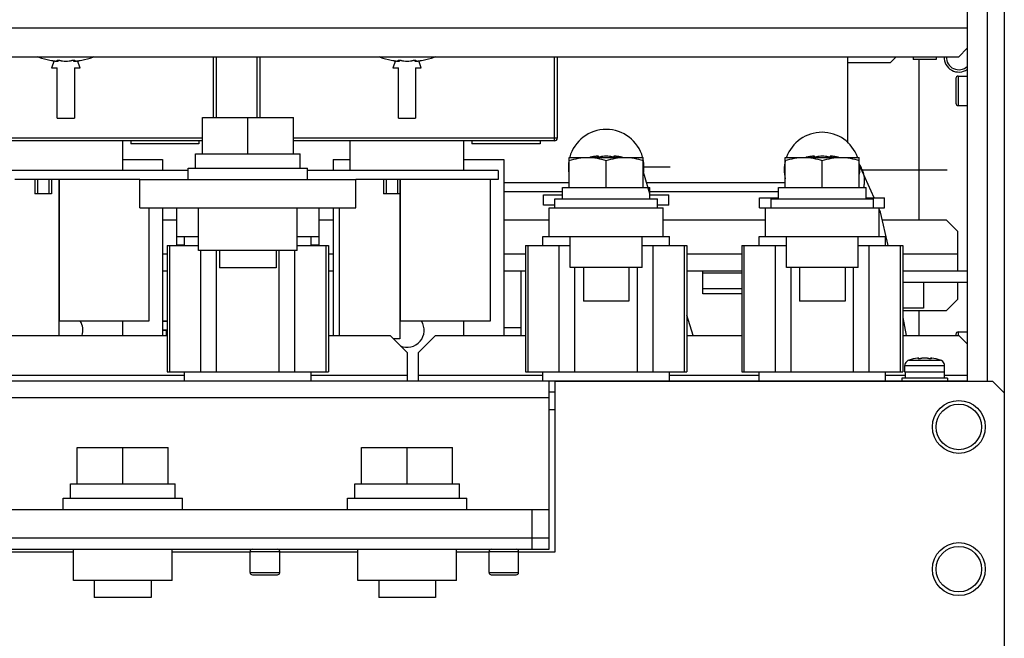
# Model space of a CAD drawing. Header units: millimetres. Extents: x 0 to 2550, y 0 to 1800.
# Tile 8 of 29: x 961 to 1134, y 225 to 334. Entities that reach past the tile are written whole.
import ezdxf

# ---------------------------------------------------------------- set-up
doc = ezdxf.new("R2010")
doc.units = ezdxf.units.MM
doc.header["$LTSCALE"] = 140.25
doc.layers.get('0').update_dxf_attribs({"linetype": 'CONTINUOUS'})
doc.layers.add('00_COMPONENTS', color=7, linetype='CONTINUOUS')
doc.layers.add('CABLE', color=7, linetype='CONTINUOUS')

msp = doc.modelspace()

# ---------------------------------------------------------------- linework, layer by layer
at = {"color": 3, "linetype": 'CONTINUOUS'}
for p, q in [((1133.63, 440.71), (1133.63, 205.21)), ((1127.13, 352.71), (1127.13, 270.21)), ((831.63, 327.31), (1125.63, 327.31)), ((1127.13, 328.81), (1125.63, 327.31)), ((985.63, 298.61), (988.13, 298.61)), ((1013.13, 298.61), (1015.63, 298.61)), ((1045.63, 298.61), (1053.63, 298.61)), ((1073.63, 298.61), (1091.63, 298.61)), ((1112.19, 298.61), (1123.43, 298.61)), ((1125.43, 296.61), (1123.43, 298.61)), ((1125.43, 296.61), (1125.43, 289.61)), ((986.46, 289.61), (985.63, 289.61)), ((1015.63, 289.61), (1014.81, 289.61)), ((1049.46, 289.61), (1045.63, 289.61)), ((1087.46, 289.61), (1077.81, 289.61)), ((1080.63, 285.61), (1080.63, 289.58)), ((1127.13, 289.61), (1115.81, 289.61)), ((1125.43, 287.61), (1125.43, 284.61)), ((1087.46, 285.61), (1080.63, 285.61)), ((1123.43, 282.61), (1125.43, 284.61)), ((1123.43, 282.61), (1115.81, 282.61)), ((954.81, 278.31), (986.46, 278.31)), ((1014.81, 278.31), (1025.63, 278.31)), ((1028.63, 275.31), (1025.63, 278.31)), ((1030.63, 275.31), (1033.63, 278.31)), ((1033.63, 278.31), (1049.46, 278.31)), ((1077.81, 278.31), (1087.46, 278.31)), ((1115.81, 278.31), (1125.63, 278.31)), ((1127.13, 276.81), (1125.63, 278.31)), ((1028.63, 275.31), (1028.63, 270.31)), ((1030.63, 270.31), (1030.63, 275.31)), ((830.13, 270.31), (1127.13, 270.31)), ((1053.63, 247.71), (1053.63, 270.31)), ((1131.63, 270.21), (1054.63, 270.21)), ((1054.63, 270.21), (1054.63, 240.21)), ((1133.63, 268.21), (1131.63, 270.21)), ((903.63, 242.71), (1053.63, 242.71)), ((969.96, 240.21), (956.23, 240.21)), ((1001.03, 240.21), (987.31, 240.21)), ((1019.96, 240.21), (1006.23, 240.21)), ((1043.03, 240.21), (1037.31, 240.21)), ((1054.63, 240.21), (1048.23, 240.21))]:
    msp.add_line(p, q, dxfattribs=at)
at = {"color": 9, "linetype": 'CONTINUOUS'}
for p, q in [((1130.63, 438.71), (1130.63, 270.21)), ((1127.13, 332.31), (830.13, 332.31)), ((973.38, 327.24), (963.89, 327.24)), ((994.53, 327.31), (994.53, 316.61)), ((1002.73, 327.31), (1002.73, 316.61)), ((1033.38, 327.24), (1023.89, 327.24)), ((1054.53, 312.51), (1054.53, 327.31)), ((967.12, 326.69), (967.12, 326.64)), ((970.15, 326.69), (970.15, 326.64)), ((1027.12, 326.69), (1027.12, 326.64)), ((1030.15, 326.69), (1030.15, 326.64)), ((1125.53, 323.91), (1125.53, 318.71)), ((992.63, 313.01), (948.63, 313.01)), ((1055.03, 313.01), (1008.63, 313.01)), ((1062.12, 309.64), (1062.12, 309.68)), ((1065.15, 309.64), (1065.15, 309.68)), ((1100.12, 309.64), (1100.12, 309.68)), ((1103.15, 309.64), (1103.15, 309.68)), ((986.46, 292.61), (985.63, 292.61)), ((986.89, 271.9), (986.89, 294.13)), ((988.13, 294.25), (989.51, 294.25)), ((992.39, 271.9), (992.39, 293.23)), ((995.14, 271.9), (995.14, 293.23)), ((1006.13, 271.9), (1006.13, 293.23)), ((1008.88, 271.9), (1008.88, 293.23)), ((1011.76, 294.25), (1013.13, 294.25)), ((1014.39, 271.9), (1014.39, 294.13)), ((1015.63, 292.61), (1014.81, 292.61)), ((1049.46, 292.61), (1045.63, 292.61)), ((1049.89, 271.9), (1049.89, 294.13)), ((1055.39, 271.9), (1055.39, 294.13)), ((1071.88, 271.9), (1071.88, 294.13)), ((1077.39, 271.9), (1077.39, 294.13)), ((1087.46, 292.61), (1077.81, 292.61)), ((1087.89, 271.9), (1087.89, 294.13)), ((1093.39, 271.9), (1093.39, 294.13)), ((1109.88, 271.9), (1109.88, 294.13)), ((1115.39, 271.9), (1115.39, 294.13)), ((1125.43, 292.61), (1115.81, 292.61)), ((1058.14, 271.9), (1058.14, 290.24)), ((1069.13, 271.9), (1069.13, 290.24)), ((1080.63, 289.32), (1087.46, 289.32)), ((1096.14, 271.9), (1096.14, 290.24)), ((1107.13, 271.9), (1107.13, 290.24)), ((1087.46, 286.49), (1080.63, 286.49)), ((1048.63, 279.61), (1045.63, 279.61)), ((1125.53, 278.91), (1125.53, 278.31)), ((1116.86, 273.96), (1122.41, 273.96)), ((1118.54, 274.2), (1118.54, 274.25)), ((1120.73, 274.2), (1120.73, 274.25)), ((1116.13, 273.01), (1123.13, 273.01)), ((951.76, 271.31), (989.51, 271.31)), ((1011.76, 271.31), (1028.63, 271.31)), ((1030.63, 271.31), (1052.51, 271.31)), ((1074.76, 271.31), (1090.51, 271.31)), ((1112.76, 271.31), (1116.18, 271.31)), ((1123.08, 271.31), (1127.13, 271.31)), ((1053.63, 267.31), (903.63, 267.31)), ((1001.03, 240.31), (1006.23, 240.31)), ((1043.03, 240.31), (1048.23, 240.31)), ((1001.03, 236.61), (1006.23, 236.61)), ((1043.03, 236.61), (1048.23, 236.61))]:
    msp.add_line(p, q, dxfattribs=at)
at = {"color": 7, "linetype": 'CONTINUOUS'}
for p, q in [((995.03, 327.31), (995.03, 316.61)), ((1002.23, 327.31), (1002.23, 316.61)), ((1055.03, 327.31), (1055.03, 313.01)), ((1113.63, 326.31), (1114.63, 327.31)), ((1117.63, 327.31), (1117.63, 326.81)), ((1121.63, 327.31), (1121.63, 326.81)), ((1127.03, 328.71), (1127.13, 328.71)), ((965.83, 326.7), (966.13, 326.64)), ((966.58, 326.57), (966.13, 325.35)), ((967.27, 326.7), (967.27, 326.55)), ((969.99, 326.7), (969.99, 326.55)), ((971.13, 325.35), (970.69, 326.57)), ((971.14, 326.64), (971.44, 326.7)), ((1025.83, 326.7), (1026.13, 326.64)), ((1026.58, 326.57), (1026.13, 325.35)), ((1027.27, 326.7), (1027.27, 326.55)), ((1029.99, 326.7), (1029.99, 326.55)), ((1031.13, 325.35), (1030.69, 326.57)), ((1031.14, 326.64), (1031.44, 326.7)), ((1106.13, 326.31), (1113.63, 326.31)), ((1121.63, 326.81), (1117.63, 326.81)), ((1118.63, 326.81), (1118.63, 298.61)), ((966.13, 325.35), (967.13, 325.35)), ((967.13, 316.51), (967.13, 325.35)), ((970.13, 325.35), (970.13, 316.51)), ((970.13, 325.35), (971.13, 325.35)), ((1026.13, 325.35), (1027.13, 325.35)), ((1027.13, 316.51), (1027.13, 325.35)), ((1030.13, 325.35), (1030.13, 316.51)), ((1030.13, 325.35), (1031.13, 325.35)), ((1125.53, 323.91), (1127.13, 323.91)), ((1125.13, 323.51), (1125.13, 319.11)), ((1125.53, 318.71), (1127.13, 318.71)), ((967.13, 316.51), (970.13, 316.51)), ((992.63, 310.21), (992.63, 316.61)), ((992.63, 316.61), (1008.63, 316.61)), ((1000.63, 310.21), (1000.63, 316.61)), ((1008.63, 310.21), (1008.63, 316.61)), ((1027.13, 316.51), (1030.13, 316.51)), ((992.63, 312.51), (948.63, 312.51)), ((978.63, 307.31), (978.63, 312.51)), ((980.03, 312.51), (980.03, 312.01)), ((992.03, 312.01), (980.03, 312.01)), ((992.03, 312.51), (992.03, 312.01)), ((1054.53, 312.51), (1008.63, 312.51)), ((1018.63, 307.31), (1018.63, 312.51)), ((1038.63, 307.31), (1038.63, 312.51)), ((1040.03, 312.51), (1040.03, 312.01)), ((1052.03, 312.01), (1040.03, 312.01)), ((1052.03, 312.51), (1052.03, 312.01)), ((991.43, 307.71), (991.43, 310.21)), ((991.43, 310.21), (1009.83, 310.21)), ((1009.83, 307.71), (1009.83, 310.21)), ((978.63, 309.21), (985.63, 309.21)), ((985.63, 309.21), (985.63, 307.31)), ((1015.63, 309.21), (1015.63, 307.31)), ((1015.63, 309.21), (1018.63, 309.21)), ((1038.63, 309.21), (1045.63, 309.21)), ((1045.63, 309.21), (1045.63, 278.31)), ((1057.13, 309.61), (1070.13, 309.61)), ((1057.13, 304.31), (1057.13, 309.61)), ((1061.13, 309.68), (1060.83, 309.63)), ((1062.27, 309.63), (1062.27, 309.77)), ((1063.63, 304.31), (1063.63, 309.03)), ((1064.99, 309.63), (1064.99, 309.77)), ((1066.44, 309.63), (1066.14, 309.68)), ((1070.13, 304.31), (1070.13, 309.61)), ((1095.13, 309.61), (1108.13, 309.61)), ((1095.13, 304.31), (1095.13, 309.61)), ((1099.13, 309.68), (1098.83, 309.63)), ((1100.27, 309.63), (1100.27, 309.77)), ((1101.63, 304.31), (1101.63, 309.03)), ((1102.99, 309.63), (1102.99, 309.77)), ((1104.44, 309.63), (1104.14, 309.68)), ((1108.13, 304.31), (1108.13, 309.61)), ((1110.74, 302.51), (1108.13, 308.36)), ((990.13, 305.71), (990.13, 307.71)), ((990.13, 307.71), (1011.13, 307.71)), ((1011.13, 305.71), (1011.13, 307.71)), ((1071.33, 303.17), (1070.17, 307.01)), ((981.63, 300.71), (981.63, 305.71)), ((981.63, 305.71), (1019.63, 305.71)), ((1019.63, 300.71), (1019.63, 305.71)), ((1052.63, 303.01), (1055.93, 303.01)), ((1052.63, 301.21), (1052.63, 303.01)), ((1055.93, 304.31), (1071.33, 304.31)), ((1055.93, 302.31), (1055.93, 304.31)), ((1071.33, 302.31), (1071.33, 304.31)), ((1071.33, 303.01), (1074.63, 303.01)), ((1074.63, 301.21), (1074.63, 303.01)), ((1093.93, 304.31), (1109.33, 304.31)), ((1093.93, 302.31), (1093.93, 304.31)), ((1109.33, 302.31), (1109.33, 304.31)), ((1054.63, 302.31), (1072.63, 302.31)), ((1054.63, 300.71), (1054.63, 302.31)), ((1072.63, 300.71), (1072.63, 302.31)), ((1090.58, 302.51), (1093.93, 302.51)), ((1090.58, 300.71), (1090.58, 302.51)), ((1092.63, 302.31), (1110.63, 302.31)), ((1092.63, 300.71), (1092.63, 302.31)), ((1109.33, 302.51), (1112.58, 302.51)), ((1110.63, 300.71), (1110.63, 302.31)), ((1112.58, 300.71), (1112.58, 302.51)), ((981.63, 300.71), (1019.63, 300.71)), ((985.63, 300.71), (985.63, 278.31)), ((988.13, 294.13), (988.13, 300.71)), ((991.96, 293.23), (991.96, 300.71)), ((1009.31, 293.23), (1009.31, 300.71)), ((1013.13, 300.71), (1013.13, 294.13)), ((1015.63, 300.71), (1015.63, 278.31)), ((1054.63, 301.21), (1052.63, 301.21)), ((1053.63, 300.71), (1073.63, 300.71)), ((1053.63, 295.71), (1053.63, 300.71)), ((1074.63, 301.21), (1072.63, 301.21)), ((1073.63, 295.71), (1073.63, 300.71)), ((1090.58, 300.71), (1112.58, 300.71)), ((1091.63, 295.71), (1091.63, 300.71)), ((1111.63, 295.71), (1111.63, 300.71)), ((988.13, 295.71), (991.96, 295.71)), ((989.51, 294.13), (989.51, 295.71)), ((1009.31, 295.71), (1013.13, 295.71)), ((1011.76, 294.13), (1011.76, 295.71)), ((1052.51, 295.71), (1074.76, 295.71)), ((1052.51, 294.13), (1052.51, 295.71)), ((1057.31, 290.24), (1057.31, 295.71)), ((1069.96, 290.24), (1069.96, 295.71)), ((1074.76, 294.13), (1074.76, 295.71)), ((1090.51, 295.71), (1112.76, 295.71)), ((1090.51, 294.13), (1090.51, 295.71)), ((1095.31, 290.24), (1095.31, 295.71)), ((1107.96, 290.24), (1107.96, 295.71)), ((1112.76, 294.13), (1112.76, 295.71)), ((986.46, 294.13), (986.46, 271.9)), ((986.46, 294.13), (991.96, 294.13)), ((1009.31, 293.23), (991.96, 293.23)), ((995.63, 293.23), (995.63, 290.21)), ((1005.63, 293.23), (1005.63, 290.21)), ((1009.31, 294.13), (1014.81, 294.13)), ((1014.81, 294.13), (1014.81, 271.9)), ((1049.46, 294.13), (1057.31, 294.13)), ((1049.46, 294.13), (1049.46, 271.9)), ((1069.96, 294.13), (1077.81, 294.13)), ((1077.81, 294.13), (1077.81, 271.9)), ((1087.46, 294.13), (1095.31, 294.13)), ((1087.46, 294.13), (1087.46, 271.9)), ((1107.96, 294.13), (1115.81, 294.13)), ((1115.81, 294.13), (1115.81, 271.9)), ((1005.63, 290.21), (995.63, 290.21)), ((1048.63, 289.61), (1048.63, 278.31)), ((1069.96, 290.24), (1057.31, 290.24)), ((1059.63, 290.24), (1059.63, 284.31)), ((1067.63, 290.24), (1067.63, 284.31)), ((1107.96, 290.24), (1095.31, 290.24)), ((1097.63, 290.24), (1097.63, 284.31)), ((1105.63, 290.24), (1105.63, 284.31)), ((1127.13, 287.61), (1115.81, 287.61)), ((1119.43, 287.61), (1119.43, 283.11)), ((1067.63, 284.31), (1059.63, 284.31)), ((1105.63, 284.31), (1097.63, 284.31)), ((1119.43, 283.11), (1115.81, 283.11)), ((1118.63, 282.61), (1118.63, 278.31)), ((978.63, 278.31), (978.63, 280.81)), ((986.46, 280.81), (985.63, 280.81)), ((1038.63, 278.31), (1038.63, 280.81)), ((1078.9, 278.31), (1077.81, 281.88)), ((1115.81, 281.43), (1116.36, 278.31)), ((986.46, 279.21), (985.63, 279.21)), ((986.34, 278.31), (986.34, 279.21)), ((1125.53, 278.91), (1127.13, 278.91)), ((1125.13, 278.51), (1125.13, 278.31)), ((1118.63, 274.2), (1118.63, 274.31)), ((1120.64, 274.2), (1120.64, 274.31)), ((986.46, 271.9), (1014.81, 271.9)), ((989.51, 270.31), (989.51, 271.9)), ((1011.76, 270.31), (1011.76, 271.9)), ((1049.46, 271.9), (1077.81, 271.9)), ((1052.51, 270.31), (1052.51, 271.9)), ((1074.76, 270.31), (1074.76, 271.9)), ((1087.46, 271.9), (1115.81, 271.9)), ((1090.51, 270.31), (1090.51, 271.9)), ((1112.76, 270.31), (1112.76, 271.9)), ((1116.13, 271.81), (1116.13, 273.01)), ((1123.13, 271.81), (1116.13, 271.81)), ((1116.18, 271.81), (1116.18, 270.81)), ((1116.23, 273.36), (1116.2, 273.36)), ((1123.07, 273.36), (1123.04, 273.36)), ((1123.08, 271.81), (1123.08, 270.81)), ((1123.13, 271.81), (1123.13, 273.01)), ((1123.63, 270.81), (1115.63, 270.81)), ((1115.63, 270.81), (1115.63, 270.31)), ((1123.63, 270.81), (1123.63, 270.31)), ((1054.63, 268.31), (1053.63, 268.31)), ((1054.63, 265.21), (1053.63, 265.21)), ((970.63, 252.21), (970.63, 258.61)), ((970.63, 258.61), (986.63, 258.61)), ((978.63, 252.21), (978.63, 258.61)), ((986.63, 252.21), (986.63, 258.61)), ((1020.63, 258.61), (1036.63, 258.61)), ((1020.63, 252.21), (1020.63, 258.61)), ((1028.63, 252.21), (1028.63, 258.61)), ((1036.63, 252.21), (1036.63, 258.61)), ((969.43, 249.71), (969.43, 252.21)), ((969.43, 252.21), (987.83, 252.21)), ((987.83, 249.71), (987.83, 252.21)), ((1019.43, 252.21), (1037.83, 252.21)), ((1019.43, 249.71), (1019.43, 252.21)), ((1037.83, 249.71), (1037.83, 252.21)), ((968.13, 247.71), (968.13, 249.71)), ((968.13, 249.71), (989.13, 249.71)), ((989.13, 247.71), (989.13, 249.71)), ((1018.13, 249.71), (1039.13, 249.71)), ((1018.13, 247.71), (1018.13, 249.71)), ((1039.13, 247.71), (1039.13, 249.71)), ((903.63, 247.71), (1053.63, 247.71)), ((1050.63, 240.71), (1050.63, 247.71)), ((1053.63, 240.71), (1053.63, 247.71)), ((903.63, 240.71), (1053.63, 240.71)), ((969.96, 235.23), (969.96, 240.71)), ((987.31, 235.23), (987.31, 240.71)), ((1019.96, 235.23), (1019.96, 240.71)), ((1037.31, 235.23), (1037.31, 240.71)), ((1001.03, 236.61), (1001.03, 240.31)), ((1006.23, 236.61), (1006.23, 240.31)), ((1043.03, 236.61), (1043.03, 240.31)), ((1048.23, 236.61), (1048.23, 240.31)), ((1001.43, 236.21), (1005.83, 236.21)), ((1043.43, 236.21), (1047.83, 236.21)), ((987.31, 235.23), (969.96, 235.23)), ((973.63, 235.23), (973.63, 232.21)), ((983.63, 235.23), (983.63, 232.21)), ((1037.31, 235.23), (1019.96, 235.23)), ((1023.63, 235.23), (1023.63, 232.21)), ((1033.63, 235.23), (1033.63, 232.21)), ((983.63, 232.21), (973.63, 232.21)), ((1033.63, 232.21), (1023.63, 232.21))]:
    msp.add_line(p, q, dxfattribs=at)
msp.add_lwpolyline([(1113.23, 294.13), (1111.88, 299.95), (1111.63, 300.5)], dxfattribs=at)
at = {"color": 3, "linetype": 'CONTINUOUS'}
for centre in [(1125.63, 262.21), (1125.63, 237.21)]:
    msp.add_circle(centre, 4.65, dxfattribs=at)
at = {"color": 7, "linetype": 'CONTINUOUS'}
for centre in [(1125.63, 262.21), (1125.63, 237.21)]:
    msp.add_circle(centre, 4, dxfattribs=at)
for centre, radius, start, end in [((964.53, 329.03), 1.9, 242.9631, 250.1936), ((968.63, 340.41), 14, 250.1936, 258.4422), ((968.63, 340.41), 14, 281.5578, 289.8064), ((972.73, 329.03), 1.9, 289.8064, 297.0369), ((1024.53, 329.03), 1.9, 242.9631, 250.1936), ((1028.63, 340.41), 14, 250.1936, 258.4422), ((1028.63, 340.41), 14, 281.5578, 289.8064), ((1032.73, 329.03), 1.9, 289.8064, 297.0369), ((1125.63, 327.21), 2.6, 177.7641, 305.3004), ((968.1, 337.51), 11.04, 259.6879, 260.577), ((968.01, 336.93), 10.46, 260.5755, 261.2731), ((967.35, 331.71), 5.19, 264.2089, 264.8377), ((967.12, 328.17), 1.65, 268.3531, 269.9713), ((967.12, 327.71), 1.19, 269.986, 271.385), ((970.14, 327.71), 1.19, 268.615, 270.0141), ((970.14, 328.17), 1.65, 270.0288, 271.6469), ((969.92, 331.7), 5.19, 275.1623, 275.7912), ((969.26, 336.93), 10.46, 278.7269, 279.4245), ((969.16, 337.51), 11.04, 279.423, 280.3122), ((1028.1, 337.51), 11.04, 259.6879, 260.577), ((1028.01, 336.93), 10.46, 260.5755, 261.2731), ((1027.35, 331.71), 5.19, 264.2089, 264.8377), ((1027.12, 328.17), 1.65, 268.3531, 269.9713), ((1027.12, 327.71), 1.19, 269.986, 271.385), ((1030.14, 327.71), 1.19, 268.615, 270.0141), ((1030.14, 328.17), 1.65, 270.0288, 271.6469), ((1029.92, 331.7), 5.19, 275.1623, 275.7912), ((1029.26, 336.93), 10.46, 278.7269, 279.4245), ((1029.16, 337.51), 11.04, 279.423, 280.3122), ((1125.53, 323.51), 0.4, 90, 180), ((1125.53, 319.11), 0.4, 180, 270), ((1063.63, 307.86), 6.65, 15.3319, 164.6681), ((1101.58, 307.36), 6.65, 19.8902, 160.1098), ((1054.53, 313.01), 0.5, 270, 360), ((1063.63, 307.86), 6.65, 169.8073, 189.544), ((1063.63, 295.91), 14, 101.5578, 101.8527), ((1063.1, 298.82), 11.04, 99.423, 100.3122), ((1063.01, 299.4), 10.46, 98.7269, 99.4245), ((1062.35, 304.62), 5.19, 95.1623, 95.7912), ((1062.12, 308.15), 1.65, 90.0288, 91.6469), ((1062.12, 308.62), 1.19, 88.615, 90.0141), ((1065.14, 308.62), 1.19, 89.986, 91.385), ((1065.14, 308.15), 1.65, 88.3531, 89.9713), ((1064.92, 304.62), 5.19, 84.2089, 84.8377), ((1064.26, 299.4), 10.46, 80.5755, 81.2731), ((1064.16, 298.82), 11.04, 79.6879, 80.577), ((1063.63, 295.91), 14, 78.1473, 78.4422), ((1063.63, 307.86), 6.65, 350.456, 10.1927), ((1101.58, 307.36), 6.65, 165.4524, 193.1786), ((1101.63, 295.91), 14, 101.5578, 101.8527), ((1101.1, 298.82), 11.04, 99.423, 100.3122), ((1101.01, 299.4), 10.46, 98.7269, 99.4245), ((1100.35, 304.62), 5.19, 95.1623, 95.7912), ((1100.12, 308.15), 1.65, 90.0288, 91.6469), ((1100.12, 308.62), 1.19, 88.615, 90.0141), ((1103.14, 308.62), 1.19, 89.986, 91.385), ((1103.14, 308.15), 1.65, 88.3531, 89.9713), ((1102.92, 304.62), 5.19, 84.2089, 84.8377), ((1102.26, 299.4), 10.46, 80.5755, 81.2731), ((1102.16, 298.82), 11.04, 79.6879, 80.577), ((1101.63, 295.91), 14, 78.1473, 78.4422), ((1101.58, 307.36), 6.65, 354.08, 5.1515), ((968.63, 294.21), 3, 113.8689, 114.8928), ((1028.63, 294.21), 3, 113.8689, 114.8928), ((968.63, 294.21), 3, 245.1072, 246.1311), ((1028.63, 294.21), 3, 245.1072, 246.1311), ((968.63, 279.21), 3, 113.8689, 114.8928), ((968.63, 279.21), 3, 342.4524, 32.7171), ((1028.63, 279.21), 3, 113.8689, 114.8928), ((1028.63, 279.21), 3, 246.365, 32.7171), ((1125.53, 278.51), 0.4, 90, 180), ((1119.63, 265.41), 8.99, 97.9909, 107.9906), ((1118.54, 273.24), 1.08, 90.7384, 92.4588), ((1120.72, 273.24), 1.08, 87.5412, 89.2615), ((1119.63, 265.41), 8.99, 72.0094, 82.0091), ((1117.13, 273.01), 1, 159.4724, 180), ((1122.13, 273.01), 1, 0, 20.5276), ((1001.43, 240.31), 0.4, 90, 180), ((1005.83, 240.31), 0.4, 0, 90), ((1043.43, 240.31), 0.4, 90, 180), ((1047.83, 240.31), 0.4, 0, 90), ((1001.43, 236.61), 0.4, 180, 270), ((1005.83, 236.61), 0.4, 270, 360), ((1043.43, 236.61), 0.4, 180, 270), ((1047.83, 236.61), 0.4, 270, 360)]:
    msp.add_arc(centre, radius, start, end, dxfattribs=at)
at = {"color": 9, "linetype": 'CONTINUOUS'}
for centre, radius, start, end in [((1125.63, 327.21), 2.2, 177.3457, 313.6542), ((1103.5, 305.46), 5.51, 22.1692, 32.1791)]:
    msp.add_arc(centre, radius, start, end, dxfattribs=at)
at = {"color": 7, "linetype": 'CONTINUOUS'}
for points, knots in [([(966.42, 326.59), (966.44, 326.59), (966.5, 326.58), (966.57, 326.57), (966.62, 326.57)], [0, 0, 0, 0, 0.255981, 1, 1, 1, 1]), ([(966.62, 326.57), (966.64, 326.56), (966.7, 326.55), (966.77, 326.55), (966.82, 326.54)], [0, 0, 0, 0, 0.261441, 1, 1, 1, 1]), ([(966.88, 326.54), (966.89, 326.54), (966.93, 326.53), (966.97, 326.53), (967, 326.53)], [0, 0, 0, 0, 0.264677, 1, 1, 1, 1]), ([(967, 326.53), (967.01, 326.53), (967.03, 326.53), (967.06, 326.52), (967.07, 326.52)], [0, 0, 0, 0, 0.262537, 1, 1, 1, 1]), ([(967.08, 326.67), (967.08, 326.68), (967.1, 326.69), (967.14, 326.69), (967.2, 326.7), (967.25, 326.7), (967.27, 326.7)], [0, 0, 0, 0, 0.092753, 0.294697, 0.605292, 1, 1, 1, 1]), ([(967.12, 326.64), (967.11, 326.65), (967.1, 326.65), (967.08, 326.66), (967.08, 326.67)], [0, 0, 0, 0, 0.664552, 1, 1, 1, 1]), ([(967.27, 326.55), (967.27, 326.56), (967.26, 326.58), (967.23, 326.6), (967.18, 326.62), (967.14, 326.63), (967.12, 326.64)], [0, 0, 0, 0, 0.111102, 0.310027, 0.607047, 1, 1, 1, 1]), ([(967.15, 326.52), (967.17, 326.52), (967.2, 326.53), (967.24, 326.53), (967.27, 326.54), (967.27, 326.55)], [0, 0, 0, 0, 0.409212, 0.708627, 1, 1, 1, 1]), ([(967.27, 326.7), (967.34, 326.69), (967.44, 326.69), (967.57, 326.66), (967.62, 326.65), (967.64, 326.64)], [0, 0, 0, 0, 0.562863, 0.811949, 1, 1, 1, 1]), ([(967.64, 326.64), (967.7, 326.62), (967.84, 326.59), (968.17, 326.54), (968.63, 326.51), (969.1, 326.54), (969.43, 326.59), (969.57, 326.62), (969.63, 326.64)], [0, 0, 0, 0, 0.093377, 0.212818, 0.5, 0.787183, 0.906624, 1, 1, 1, 1]), ([(969.63, 326.64), (969.65, 326.65), (969.7, 326.66), (969.82, 326.69), (969.92, 326.69), (969.99, 326.7)], [0, 0, 0, 0, 0.188051, 0.437137, 1, 1, 1, 1]), ([(969.99, 326.7), (970.02, 326.7), (970.06, 326.7), (970.13, 326.69), (970.16, 326.69), (970.19, 326.68), (970.19, 326.67)], [0, 0, 0, 0, 0.394708, 0.705303, 0.907247, 1, 1, 1, 1]), ([(970.15, 326.64), (970.12, 326.63), (970.08, 326.62), (970.04, 326.6), (970, 326.58), (969.99, 326.56), (969.99, 326.55)], [0, 0, 0, 0, 0.392955, 0.689976, 0.888899, 1, 1, 1, 1]), ([(969.99, 326.55), (969.99, 326.54), (970.03, 326.53), (970.07, 326.53), (970.1, 326.52), (970.12, 326.52)], [0, 0, 0, 0, 0.29137, 0.590786, 1, 1, 1, 1]), ([(970.19, 326.67), (970.19, 326.66), (970.17, 326.65), (970.16, 326.65), (970.15, 326.64)], [0, 0, 0, 0, 0.335448, 1, 1, 1, 1]), ([(970.19, 326.52), (970.2, 326.52), (970.22, 326.52), (970.24, 326.53), (970.26, 326.53)], [0, 0, 0, 0, 0.237306, 1, 1, 1, 1]), ([(970.26, 326.53), (970.27, 326.53), (970.31, 326.53), (970.36, 326.53), (970.39, 326.54)], [0, 0, 0, 0, 0.234938, 1, 1, 1, 1]), ([(970.44, 326.54), (970.46, 326.54), (970.53, 326.55), (970.59, 326.56), (970.65, 326.57)], [0, 0, 0, 0, 0.237876, 1, 1, 1, 1]), ([(970.65, 326.57), (970.66, 326.57), (970.73, 326.58), (970.79, 326.59), (970.84, 326.59)], [0, 0, 0, 0, 0.243482, 1, 1, 1, 1]), ([(1026.42, 326.59), (1026.44, 326.59), (1026.5, 326.58), (1026.57, 326.57), (1026.62, 326.57)], [0, 0, 0, 0, 0.255981, 1, 1, 1, 1]), ([(1026.62, 326.57), (1026.64, 326.56), (1026.7, 326.55), (1026.77, 326.55), (1026.82, 326.54)], [0, 0, 0, 0, 0.261441, 1, 1, 1, 1]), ([(1026.88, 326.54), (1026.89, 326.54), (1026.93, 326.53), (1026.97, 326.53), (1027, 326.53)], [0, 0, 0, 0, 0.264677, 1, 1, 1, 1]), ([(1027, 326.53), (1027.01, 326.53), (1027.03, 326.53), (1027.06, 326.52), (1027.07, 326.52)], [0, 0, 0, 0, 0.262537, 1, 1, 1, 1]), ([(1027.08, 326.67), (1027.08, 326.68), (1027.1, 326.69), (1027.14, 326.69), (1027.2, 326.7), (1027.25, 326.7), (1027.27, 326.7)], [0, 0, 0, 0, 0.092753, 0.294697, 0.605292, 1, 1, 1, 1]), ([(1027.12, 326.64), (1027.11, 326.65), (1027.1, 326.65), (1027.08, 326.66), (1027.08, 326.67)], [0, 0, 0, 0, 0.664552, 1, 1, 1, 1]), ([(1027.27, 326.55), (1027.27, 326.56), (1027.26, 326.58), (1027.23, 326.6), (1027.18, 326.62), (1027.14, 326.63), (1027.12, 326.64)], [0, 0, 0, 0, 0.111102, 0.310027, 0.607047, 1, 1, 1, 1]), ([(1027.15, 326.52), (1027.17, 326.52), (1027.2, 326.53), (1027.24, 326.53), (1027.27, 326.54), (1027.27, 326.55)], [0, 0, 0, 0, 0.409212, 0.708627, 1, 1, 1, 1]), ([(1027.27, 326.7), (1027.34, 326.69), (1027.44, 326.69), (1027.57, 326.66), (1027.62, 326.65), (1027.64, 326.64)], [0, 0, 0, 0, 0.562863, 0.811949, 1, 1, 1, 1]), ([(1027.64, 326.64), (1027.7, 326.62), (1027.84, 326.59), (1028.17, 326.54), (1028.63, 326.51), (1029.1, 326.54), (1029.43, 326.59), (1029.57, 326.62), (1029.63, 326.64)], [0, 0, 0, 0, 0.093377, 0.212818, 0.5, 0.787183, 0.906624, 1, 1, 1, 1]), ([(1029.63, 326.64), (1029.65, 326.65), (1029.7, 326.66), (1029.82, 326.69), (1029.92, 326.69), (1029.99, 326.7)], [0, 0, 0, 0, 0.188051, 0.437137, 1, 1, 1, 1]), ([(1029.99, 326.7), (1030.02, 326.7), (1030.06, 326.7), (1030.13, 326.69), (1030.16, 326.69), (1030.19, 326.68), (1030.19, 326.67)], [0, 0, 0, 0, 0.394708, 0.705303, 0.907247, 1, 1, 1, 1]), ([(1030.15, 326.64), (1030.12, 326.63), (1030.08, 326.62), (1030.04, 326.6), (1030, 326.58), (1029.99, 326.56), (1029.99, 326.55)], [0, 0, 0, 0, 0.392955, 0.689976, 0.888899, 1, 1, 1, 1]), ([(1029.99, 326.55), (1029.99, 326.54), (1030.03, 326.53), (1030.07, 326.53), (1030.1, 326.52), (1030.12, 326.52)], [0, 0, 0, 0, 0.29137, 0.590786, 1, 1, 1, 1]), ([(1030.19, 326.67), (1030.19, 326.66), (1030.17, 326.65), (1030.16, 326.65), (1030.15, 326.64)], [0, 0, 0, 0, 0.335448, 1, 1, 1, 1]), ([(1030.19, 326.52), (1030.2, 326.52), (1030.22, 326.52), (1030.24, 326.53), (1030.26, 326.53)], [0, 0, 0, 0, 0.237306, 1, 1, 1, 1]), ([(1030.26, 326.53), (1030.27, 326.53), (1030.31, 326.53), (1030.36, 326.53), (1030.39, 326.54)], [0, 0, 0, 0, 0.234938, 1, 1, 1, 1]), ([(1030.44, 326.54), (1030.46, 326.54), (1030.53, 326.55), (1030.59, 326.56), (1030.65, 326.57)], [0, 0, 0, 0, 0.237876, 1, 1, 1, 1]), ([(1030.65, 326.57), (1030.66, 326.57), (1030.73, 326.58), (1030.79, 326.59), (1030.84, 326.59)], [0, 0, 0, 0, 0.243482, 1, 1, 1, 1]), ([(1057.13, 309.03), (1057.66, 309.21), (1058.73, 309.5), (1059.83, 309.61), (1060.38, 309.61)], [0, 0, 0, 0, 0.501873, 1, 1, 1, 1]), ([(1060.38, 309.61), (1060.93, 309.61), (1062.04, 309.5), (1063.11, 309.21), (1063.63, 309.03)], [0, 0, 0, 0, 0.498127, 1, 1, 1, 1]), ([(1061.62, 309.76), (1061.6, 309.76), (1061.54, 309.75), (1061.47, 309.74), (1061.42, 309.73)], [0, 0, 0, 0, 0.243482, 1, 1, 1, 1]), ([(1061.82, 309.79), (1061.81, 309.78), (1061.74, 309.78), (1061.67, 309.77), (1061.62, 309.76)], [0, 0, 0, 0, 0.237876, 1, 1, 1, 1]), ([(1062, 309.8), (1061.99, 309.8), (1061.95, 309.8), (1061.91, 309.79), (1061.88, 309.79)], [0, 0, 0, 0, 0.234938, 1, 1, 1, 1]), ([(1062.07, 309.8), (1062.07, 309.8), (1062.05, 309.8), (1062.02, 309.8), (1062, 309.8)], [0, 0, 0, 0, 0.237306, 1, 1, 1, 1]), ([(1062.08, 309.66), (1062.08, 309.66), (1062.1, 309.68), (1062.11, 309.68), (1062.12, 309.68)], [0, 0, 0, 0, 0.335448, 1, 1, 1, 1]), ([(1062.27, 309.63), (1062.25, 309.63), (1062.2, 309.63), (1062.14, 309.63), (1062.1, 309.64), (1062.08, 309.65), (1062.08, 309.66)], [0, 0, 0, 0, 0.394708, 0.705303, 0.907247, 1, 1, 1, 1]), ([(1062.12, 309.68), (1062.16, 309.7), (1062.21, 309.72), (1062.26, 309.75), (1062.27, 309.77), (1062.27, 309.77)], [0, 0, 0, 0, 0.689811, 0.88884, 1, 1, 1, 1]), ([(1062.27, 309.77), (1062.27, 309.79), (1062.24, 309.8), (1062.2, 309.8), (1062.17, 309.8), (1062.15, 309.8)], [0, 0, 0, 0, 0.29137, 0.590786, 1, 1, 1, 1]), ([(1062.64, 309.68), (1062.62, 309.68), (1062.57, 309.66), (1062.44, 309.64), (1062.34, 309.63), (1062.27, 309.63)], [0, 0, 0, 0, 0.188051, 0.437137, 1, 1, 1, 1]), ([(1064.63, 309.68), (1064.57, 309.71), (1064.43, 309.74), (1064.1, 309.79), (1063.63, 309.81), (1063.17, 309.79), (1062.84, 309.74), (1062.7, 309.71), (1062.64, 309.68)], [0, 0, 0, 0, 0.093377, 0.212818, 0.5, 0.787183, 0.906624, 1, 1, 1, 1]), ([(1063.63, 309.03), (1064.16, 309.21), (1065.23, 309.5), (1066.33, 309.61), (1066.88, 309.61)], [0, 0, 0, 0, 0.501873, 1, 1, 1, 1]), ([(1064.99, 309.63), (1064.92, 309.63), (1064.82, 309.64), (1064.7, 309.66), (1064.65, 309.68), (1064.63, 309.68)], [0, 0, 0, 0, 0.562863, 0.811949, 1, 1, 1, 1]), ([(1065.12, 309.8), (1065.1, 309.8), (1065.07, 309.8), (1065.03, 309.8), (1064.99, 309.79), (1064.99, 309.77)], [0, 0, 0, 0, 0.409212, 0.708627, 1, 1, 1, 1]), ([(1064.99, 309.77), (1064.99, 309.77), (1065, 309.75), (1065.06, 309.72), (1065.11, 309.7), (1065.15, 309.68)], [0, 0, 0, 0, 0.111162, 0.310193, 1, 1, 1, 1]), ([(1065.19, 309.66), (1065.19, 309.65), (1065.16, 309.64), (1065.13, 309.63), (1065.06, 309.63), (1065.02, 309.63), (1064.99, 309.63)], [0, 0, 0, 0, 0.092753, 0.294697, 0.605292, 1, 1, 1, 1]), ([(1065.15, 309.68), (1065.16, 309.68), (1065.17, 309.68), (1065.19, 309.66), (1065.19, 309.66)], [0, 0, 0, 0, 0.664552, 1, 1, 1, 1]), ([(1065.26, 309.8), (1065.26, 309.8), (1065.23, 309.8), (1065.21, 309.8), (1065.19, 309.8)], [0, 0, 0, 0, 0.262537, 1, 1, 1, 1]), ([(1065.39, 309.79), (1065.38, 309.79), (1065.33, 309.8), (1065.29, 309.8), (1065.26, 309.8)], [0, 0, 0, 0, 0.264677, 1, 1, 1, 1]), ([(1065.65, 309.76), (1065.63, 309.76), (1065.56, 309.77), (1065.49, 309.78), (1065.44, 309.79)], [0, 0, 0, 0, 0.261441, 1, 1, 1, 1]), ([(1065.84, 309.73), (1065.83, 309.74), (1065.76, 309.75), (1065.69, 309.76), (1065.65, 309.76)], [0, 0, 0, 0, 0.255981, 1, 1, 1, 1]), ([(1066.88, 309.61), (1067.43, 309.61), (1068.54, 309.5), (1069.61, 309.21), (1070.13, 309.03)], [0, 0, 0, 0, 0.498127, 1, 1, 1, 1]), ([(1095.13, 309.03), (1095.66, 309.21), (1096.73, 309.5), (1097.83, 309.61), (1098.38, 309.61)], [0, 0, 0, 0, 0.501873, 1, 1, 1, 1]), ([(1098.38, 309.61), (1098.93, 309.61), (1100.04, 309.5), (1101.11, 309.21), (1101.63, 309.03)], [0, 0, 0, 0, 0.498127, 1, 1, 1, 1]), ([(1099.62, 309.76), (1099.6, 309.76), (1099.54, 309.75), (1099.47, 309.74), (1099.42, 309.73)], [0, 0, 0, 0, 0.243482, 1, 1, 1, 1]), ([(1099.82, 309.79), (1099.81, 309.78), (1099.74, 309.78), (1099.67, 309.77), (1099.62, 309.76)], [0, 0, 0, 0, 0.237876, 1, 1, 1, 1]), ([(1100, 309.8), (1099.99, 309.8), (1099.95, 309.8), (1099.91, 309.79), (1099.88, 309.79)], [0, 0, 0, 0, 0.234938, 1, 1, 1, 1]), ([(1100.07, 309.8), (1100.07, 309.8), (1100.05, 309.8), (1100.02, 309.8), (1100, 309.8)], [0, 0, 0, 0, 0.237306, 1, 1, 1, 1]), ([(1100.08, 309.66), (1100.08, 309.66), (1100.1, 309.68), (1100.11, 309.68), (1100.12, 309.68)], [0, 0, 0, 0, 0.335448, 1, 1, 1, 1]), ([(1100.27, 309.63), (1100.25, 309.63), (1100.2, 309.63), (1100.14, 309.63), (1100.1, 309.64), (1100.08, 309.65), (1100.08, 309.66)], [0, 0, 0, 0, 0.394708, 0.705303, 0.907247, 1, 1, 1, 1]), ([(1100.12, 309.68), (1100.16, 309.7), (1100.21, 309.72), (1100.26, 309.75), (1100.27, 309.77), (1100.27, 309.77)], [0, 0, 0, 0, 0.689811, 0.88884, 1, 1, 1, 1]), ([(1100.27, 309.77), (1100.27, 309.79), (1100.24, 309.8), (1100.2, 309.8), (1100.17, 309.8), (1100.15, 309.8)], [0, 0, 0, 0, 0.29137, 0.590786, 1, 1, 1, 1]), ([(1100.64, 309.68), (1100.62, 309.68), (1100.57, 309.66), (1100.44, 309.64), (1100.34, 309.63), (1100.27, 309.63)], [0, 0, 0, 0, 0.188051, 0.437137, 1, 1, 1, 1]), ([(1102.63, 309.68), (1102.57, 309.71), (1102.43, 309.74), (1102.1, 309.79), (1101.63, 309.81), (1101.17, 309.79), (1100.84, 309.74), (1100.7, 309.71), (1100.64, 309.68)], [0, 0, 0, 0, 0.093377, 0.212818, 0.5, 0.787183, 0.906624, 1, 1, 1, 1]), ([(1101.63, 309.03), (1102.16, 309.21), (1103.23, 309.5), (1104.33, 309.61), (1104.88, 309.61)], [0, 0, 0, 0, 0.501873, 1, 1, 1, 1]), ([(1102.99, 309.63), (1102.92, 309.63), (1102.82, 309.64), (1102.7, 309.66), (1102.65, 309.68), (1102.63, 309.68)], [0, 0, 0, 0, 0.562863, 0.811949, 1, 1, 1, 1]), ([(1103.12, 309.8), (1103.1, 309.8), (1103.07, 309.8), (1103.03, 309.8), (1102.99, 309.79), (1102.99, 309.77)], [0, 0, 0, 0, 0.409212, 0.708627, 1, 1, 1, 1]), ([(1102.99, 309.77), (1102.99, 309.77), (1103, 309.75), (1103.06, 309.72), (1103.11, 309.7), (1103.15, 309.68)], [0, 0, 0, 0, 0.111162, 0.310193, 1, 1, 1, 1]), ([(1103.19, 309.66), (1103.19, 309.65), (1103.16, 309.64), (1103.13, 309.63), (1103.06, 309.63), (1103.02, 309.63), (1102.99, 309.63)], [0, 0, 0, 0, 0.092753, 0.294697, 0.605292, 1, 1, 1, 1]), ([(1103.15, 309.68), (1103.16, 309.68), (1103.17, 309.68), (1103.19, 309.66), (1103.19, 309.66)], [0, 0, 0, 0, 0.664552, 1, 1, 1, 1]), ([(1103.26, 309.8), (1103.26, 309.8), (1103.23, 309.8), (1103.21, 309.8), (1103.19, 309.8)], [0, 0, 0, 0, 0.262537, 1, 1, 1, 1]), ([(1103.39, 309.79), (1103.38, 309.79), (1103.33, 309.8), (1103.29, 309.8), (1103.26, 309.8)], [0, 0, 0, 0, 0.264677, 1, 1, 1, 1]), ([(1103.65, 309.76), (1103.63, 309.76), (1103.56, 309.77), (1103.49, 309.78), (1103.44, 309.79)], [0, 0, 0, 0, 0.261441, 1, 1, 1, 1]), ([(1103.84, 309.73), (1103.83, 309.74), (1103.76, 309.75), (1103.69, 309.76), (1103.65, 309.76)], [0, 0, 0, 0, 0.255981, 1, 1, 1, 1]), ([(1104.88, 309.61), (1105.43, 309.61), (1106.54, 309.5), (1107.61, 309.21), (1108.13, 309.03)], [0, 0, 0, 0, 0.498127, 1, 1, 1, 1]), ([(1116.86, 273.96), (1116.72, 273.92), (1116.45, 273.76), (1116.28, 273.5), (1116.23, 273.36)], [0, 0, 0, 0, 0.500107, 1, 1, 1, 1]), ([(1118.5, 274.32), (1118.49, 274.32), (1118.45, 274.32), (1118.41, 274.32), (1118.38, 274.32)], [0, 0, 0, 0, 0.225251, 1, 1, 1, 1]), ([(1118.5, 274.22), (1118.5, 274.23), (1118.51, 274.24), (1118.53, 274.25), (1118.54, 274.25)], [0, 0, 0, 0, 0.339252, 1, 1, 1, 1]), ([(1118.63, 274.2), (1118.59, 274.2), (1118.55, 274.2), (1118.51, 274.21), (1118.5, 274.22), (1118.5, 274.22)], [0, 0, 0, 0, 0.701083, 0.898107, 1, 1, 1, 1]), ([(1118.58, 274.32), (1118.57, 274.32), (1118.56, 274.32), (1118.54, 274.32), (1118.53, 274.32)], [0, 0, 0, 0, 0.220462, 1, 1, 1, 1]), ([(1118.54, 274.25), (1118.56, 274.26), (1118.59, 274.27), (1118.62, 274.29), (1118.63, 274.3), (1118.63, 274.31)], [0, 0, 0, 0, 0.68699, 0.886655, 1, 1, 1, 1]), ([(1118.6, 274.32), (1118.6, 274.32), (1118.59, 274.32), (1118.58, 274.32), (1118.58, 274.32)], [0, 0, 0, 0, 0.223357, 1, 1, 1, 1]), ([(1118.62, 274.31), (1118.62, 274.31), (1118.61, 274.32), (1118.61, 274.32), (1118.6, 274.32)], [0, 0, 0, 0, 0.199788, 1, 1, 1, 1]), ([(1118.63, 274.31), (1118.63, 274.31), (1118.62, 274.31), (1118.62, 274.31), (1118.62, 274.31)], [0, 0, 0, 0, 0.688001, 1, 1, 1, 1]), ([(1119.06, 274.25), (1119.03, 274.24), (1118.97, 274.23), (1118.82, 274.2), (1118.71, 274.19), (1118.63, 274.2)], [0, 0, 0, 0, 0.193685, 0.453229, 1, 1, 1, 1]), ([(1120.21, 274.25), (1120.17, 274.26), (1120.09, 274.29), (1119.9, 274.32), (1119.63, 274.33), (1119.36, 274.32), (1119.17, 274.29), (1119.09, 274.26), (1119.06, 274.25)], [0, 0, 0, 0, 0.093495, 0.212924, 0.500001, 0.787077, 0.906506, 1, 1, 1, 1]), ([(1120.64, 274.2), (1120.56, 274.19), (1120.44, 274.2), (1120.3, 274.23), (1120.23, 274.24), (1120.21, 274.25)], [0, 0, 0, 0, 0.546771, 0.806315, 1, 1, 1, 1]), ([(1120.65, 274.31), (1120.64, 274.31), (1120.64, 274.31), (1120.64, 274.31), (1120.64, 274.31)], [0, 0, 0, 0, 0.311991, 1, 1, 1, 1]), ([(1120.64, 274.31), (1120.64, 274.3), (1120.65, 274.29), (1120.68, 274.27), (1120.7, 274.26), (1120.73, 274.25)], [0, 0, 0, 0, 0.113345, 0.31301, 1, 1, 1, 1]), ([(1120.77, 274.22), (1120.77, 274.22), (1120.76, 274.21), (1120.71, 274.2), (1120.67, 274.2), (1120.64, 274.2)], [0, 0, 0, 0, 0.101893, 0.298917, 1, 1, 1, 1]), ([(1120.67, 274.32), (1120.66, 274.32), (1120.66, 274.32), (1120.65, 274.32), (1120.65, 274.31)], [0, 0, 0, 0, 0.302221, 1, 1, 1, 1]), ([(1120.69, 274.32), (1120.69, 274.32), (1120.68, 274.32), (1120.67, 274.32), (1120.67, 274.32)], [0, 0, 0, 0, 0.276721, 1, 1, 1, 1]), ([(1120.74, 274.32), (1120.73, 274.32), (1120.72, 274.32), (1120.7, 274.32), (1120.69, 274.32)], [0, 0, 0, 0, 0.279301, 1, 1, 1, 1]), ([(1120.73, 274.25), (1120.74, 274.25), (1120.75, 274.24), (1120.77, 274.23), (1120.77, 274.22)], [0, 0, 0, 0, 0.660748, 1, 1, 1, 1]), ([(1120.88, 274.32), (1120.87, 274.32), (1120.83, 274.32), (1120.8, 274.32), (1120.77, 274.32)], [0, 0, 0, 0, 0.273739, 1, 1, 1, 1]), ([(1123.04, 273.36), (1122.99, 273.5), (1122.82, 273.76), (1122.55, 273.92), (1122.41, 273.96)], [0, 0, 0, 0, 0.499893, 1, 1, 1, 1])]:
    msp.add_open_spline(points, degree=3, knots=knots, dxfattribs=at)
at = {"color": 9, "linetype": 'CONTINUOUS'}
msp.add_open_spline([(1108.6, 307.54), (1108.91, 306.78), (1109.09, 305.64), (1108.95, 304.55), (1108.89, 304.28)], degree=3, knots=[0, 0, 0, 0, 0.746448, 1, 1, 1, 1], dxfattribs=at)
at = {"layer": '00_COMPONENTS', "color": 6, "linetype": 'CONTINUOUS'}
msp.add_line((1106.13, 312.1), (1106.13, 327.31), dxfattribs=at)
at = {"layer": '00_COMPONENTS', "color": 7, "linetype": 'CONTINUOUS'}
for p, q in [((990.13, 307.31), (951.13, 307.31)), ((1044.63, 307.31), (1011.13, 307.31)), ((1044.63, 307.31), (1044.63, 305.71)), ((981.63, 305.71), (959.63, 305.71)), ((963.18, 305.71), (963.18, 303.21)), ((963.63, 305.71), (963.63, 303.21)), ((965.63, 305.71), (965.63, 303.21)), ((966.08, 305.71), (966.08, 303.21)), ((967.38, 305.71), (967.38, 278.31)), ((967.43, 305.71), (967.43, 280.81)), ((1044.63, 305.71), (1019.63, 305.71)), ((1024.48, 305.71), (1024.48, 303.21)), ((1024.93, 305.71), (1024.93, 303.21)), ((1026.93, 305.71), (1026.93, 303.21)), ((1027.38, 305.71), (1027.38, 277.71)), ((1027.43, 305.71), (1027.43, 280.81)), ((1043.23, 305.71), (1043.23, 280.81)), ((1045.63, 305.21), (1057.13, 305.21)), ((1070.71, 305.21), (1095.13, 305.21)), ((966.08, 303.21), (963.18, 303.21)), ((1027.38, 303.21), (1024.48, 303.21)), ((1045.63, 303.61), (1055.93, 303.61)), ((1071.33, 303.61), (1093.93, 303.61)), ((983.23, 300.71), (983.23, 280.81)), ((1016.68, 300.71), (1016.68, 278.31)), ((983.23, 280.81), (967.43, 280.81)), ((985.63, 280.81), (986.46, 280.81)), ((1043.23, 280.81), (1027.43, 280.81)), ((985.63, 279.21), (986.46, 279.21)), ((1027.38, 277.71), (1026.23, 277.71))]:
    msp.add_line(p, q, dxfattribs=at)
at = {"layer": 'CABLE', "color": 4, "linetype": 'CONTINUOUS'}
for p, q in [((1074.88, 307.86), (1070.28, 307.86)), ((1123.58, 307.36), (1108.58, 307.36))]:
    msp.add_line(p, q, dxfattribs=at)

doc.saveas('drawing.dxf')
